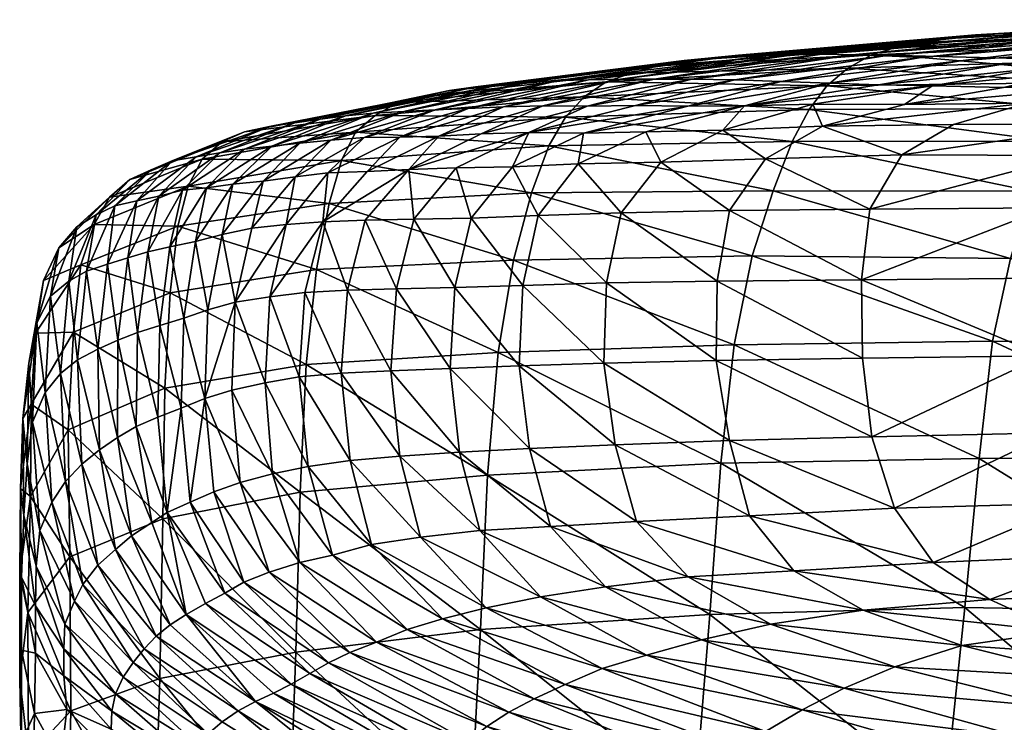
# Model space of a CAD drawing. Header units: inches. Extents: x -45 to 45, y -13 to 11.8.
# Tile 19 of 157: x -45 to -42, y 9.5 to 11.7. Entities that reach past the tile are written whole.
import ezdxf

# ---------------------------------------------------------------- set-up
doc = ezdxf.new("R2010")
doc.units = ezdxf.units.IN
doc.header["$MEASUREMENT"] = 0
doc.layers.add('AFUCH-3-STUP', color=5, linetype='Continuous')

msp = doc.modelspace()

# ---------------------------------------------------------------- meshes
at = {"layer": 'AFUCH-3-STUP'}
mesh = msp.add_polyface(dxfattribs=at)
corners = [(-40.9234, 11.5067, 17.9882), (-41.7131, 11.4947, 18.122), (-41.6559, 11.5628, 18.8782), (-40.8772, 11.577, 18.7535), (-41.5909, 11.6125, 19.6148), (-42.4443, 11.5395, 19.0252), (-42.3708, 11.5802, 19.7516), (-42.2921, 11.6043, 20.455), (-41.5208, 11.6464, 20.3293), (-42.2108, 11.6177, 21.1427), (-41.4471, 11.6682, 21.0267), (-42.1287, 11.631, 21.8176), (-41.3721, 11.678, 21.7105), (-42.0473, 11.6423, 22.4746), (-41.2988, 11.6868, 22.3774), (-41.9678, 11.6467, 23.1079), (-41.229, 11.6877, 23.022), (-41.89, 11.6426, 23.7212), (-41.1642, 11.6899, 23.6454), (-41.813, 11.6386, 24.3247), (-41.1011, 11.6827, 24.2569), (-41.7355, 11.6346, 24.9252), (-42.6131, 11.58, 23.8192), (-42.5247, 11.5829, 24.4186), (-42.4308, 11.5804, 25.0158), (-42.3296, 11.5773, 25.6074), (-41.6555, 11.6309, 25.5224), (-40.978, 11.6683, 25.4766), (-42.2166, 11.5724, 26.186), (-41.5703, 11.6266, 26.1116), (-40.9161, 11.6611, 26.0877), (-42.0933, 11.5618, 26.7491), (-41.4776, 11.6098, 26.6904), (-41.9679, 11.5507, 27.3022), (-41.3855, 11.5931, 27.2644), (-42.3488, 11.4869, 27.9647), (-41.8507, 11.5392, 27.8503), (-41.3118, 11.5752, 27.8421), (-42.1816, 11.4841, 28.5034), (-41.7532, 11.5268, 28.3763), (-41.2854, 11.5544, 28.4201), (-41.692, 11.516, 28.7843), (-41.3653, 11.5246, 28.9569), (-41.9597, 11.4791, 28.9939)]
mesh.append_faces([[corners[k] for k in face] for face in [(0, 1, 2), (3, 2, 4), (5, 2, 1), (2, 5, 6), (6, 4, 2), (4, 6, 7), (7, 8, 4), (8, 7, 9), (9, 10, 8), (10, 9, 11), (11, 12, 10), (12, 11, 13), (13, 14, 12), (14, 13, 15), (15, 16, 14), (16, 15, 17), (17, 18, 16), (18, 17, 19), (20, 19, 21), (22, 17, 15), (23, 19, 17), (24, 21, 19), (25, 26, 21), (21, 26, 27), (26, 25, 28), (28, 29, 26), (26, 29, 30), (29, 28, 31), (31, 32, 29), (32, 31, 33), (33, 34, 32), (35, 36, 33), (33, 36, 37), (37, 34, 33), (38, 39, 36), (36, 39, 40), (40, 37, 36), (39, 41, 42), (42, 40, 39), (43, 41, 39)]], dxfattribs={"vtx0": -1, "vtx1": -1, "vtx2": -1})
mesh = msp.add_polyface(dxfattribs=at)
corners = [(-41.7131, 11.4947, 18.122), (-42.5091, 11.4841, 18.2762), (-42.4443, 11.5395, 19.0252), (-43.2648, 11.4501, 18.4522), (-42.5643, 11.4099, 17.5243), (-43.1957, 11.4964, 19.194), (-43.1177, 11.5235, 19.9091), (-42.3708, 11.5802, 19.7516), (-43.0357, 11.5462, 20.5998), (-42.2921, 11.6043, 20.455), (-42.9536, 11.5625, 21.2776), (-42.2108, 11.6177, 21.1427), (-42.8688, 11.5713, 21.9431), (-42.1287, 11.631, 21.8176), (-42.7844, 11.5792, 22.5898), (-42.0473, 11.6423, 22.4746), (-42.6991, 11.5774, 23.2131), (-41.9678, 11.6467, 23.1079), (-42.6131, 11.58, 23.8192), (-41.89, 11.6426, 23.7212), (-42.5247, 11.5829, 24.4186), (-41.813, 11.6386, 24.3247), (-42.4308, 11.5804, 25.0158), (-41.7355, 11.6346, 24.9252), (-42.3296, 11.5773, 25.6074), (-43.3445, 11.5001, 23.3264), (-43.2504, 11.5028, 23.9284), (-43.1515, 11.505, 24.5265), (-43.0462, 11.5051, 25.1238), (-42.929, 11.5047, 25.7155), (-42.7959, 11.5023, 26.2949), (-42.2166, 11.5724, 26.186), (-42.6511, 11.4975, 26.86), (-42.0933, 11.5618, 26.7491), (-42.5013, 11.492, 27.4148), (-41.9679, 11.5507, 27.3022), (-42.3488, 11.4869, 27.9647), (-42.1816, 11.4841, 28.5034), (-42.7654, 11.4219, 28.1101), (-42.553, 11.4269, 28.6761), (-42.2684, 11.4264, 29.2212), (-43.1047, 11.4226, 26.9768), (-42.9423, 11.421, 27.5443)]
mesh.append_faces([[corners[k] for k in face] for face in [(0, 1, 2), (3, 1, 4), (1, 3, 5), (5, 2, 1), (2, 5, 6), (6, 7, 2), (7, 6, 8), (8, 9, 7), (9, 8, 10), (10, 11, 9), (11, 10, 12), (12, 13, 11), (13, 12, 14), (14, 15, 13), (15, 14, 16), (16, 17, 15), (17, 16, 18), (19, 18, 20), (21, 20, 22), (23, 22, 24), (25, 16, 14), (26, 18, 16), (27, 20, 18), (20, 27, 28), (28, 22, 20), (22, 28, 29), (29, 24, 22), (24, 29, 30), (30, 31, 24), (31, 30, 32), (32, 33, 31), (33, 32, 34), (34, 35, 33), (35, 34, 36), (37, 36, 38), (37, 39, 40), (38, 36, 34), (41, 32, 30), (32, 41, 42), (42, 34, 32)]], dxfattribs={"vtx0": -1, "vtx1": -1, "vtx2": -1})
mesh = msp.add_polyface(dxfattribs=at)
corners = [(-42.6172, 11.3104, 16.8098), (-43.3743, 11.2974, 16.9895), (-43.3228, 11.3869, 17.7035), (-42.5643, 11.4099, 17.5243), (-43.2648, 11.4501, 18.4522), (-43.9753, 11.3398, 17.8839), (-43.9147, 11.3921, 18.6323), (-43.844, 11.4322, 19.366), (-43.1957, 11.4964, 19.194), (-43.7649, 11.4512, 20.0683), (-43.1177, 11.5235, 19.9091), (-43.6833, 11.4698, 20.7471), (-43.0357, 11.5462, 20.5998), (-43.6021, 11.4814, 21.4156), (-42.9536, 11.5625, 21.2776), (-43.519, 11.4893, 22.0729), (-42.8688, 11.5713, 21.9431), (-43.4339, 11.4963, 22.7109), (-42.7844, 11.5792, 22.5898), (-43.3445, 11.5001, 23.3264), (-42.6991, 11.5774, 23.2131), (-43.2504, 11.5028, 23.9284), (-42.6131, 11.58, 23.8192), (-43.1515, 11.505, 24.5265), (-43.825, 11.4046, 23.4264), (-43.7275, 11.4097, 24.0271), (-43.6257, 11.4131, 24.6258), (-43.2668, 11.3365, 27.6505), (-43.0726, 11.3409, 28.2325), (-42.7654, 11.4219, 28.1101), (-43.4363, 11.3385, 27.0701), (-43.1047, 11.4226, 26.9768), (-43.2553, 11.4206, 26.4014), (-43.5847, 11.335, 26.4843), (-42.9423, 11.421, 27.5443), (-43.6629, 11.2283, 27.1361), (-43.4876, 11.2322, 27.7274), (-43.2829, 11.2411, 28.3237), (-43.0255, 11.2462, 28.9273), (-43.5153, 11.4183, 25.2231), (-43.0462, 11.5051, 25.1238), (-43.3932, 11.4218, 25.8164), (-42.929, 11.5047, 25.7155), (-42.7959, 11.5023, 26.2949), (-43.7166, 11.3276, 25.8941)]
mesh.append_faces([[corners[k] for k in face] for face in [(0, 1, 2), (3, 2, 4), (5, 2, 1), (6, 4, 2), (7, 8, 4), (9, 10, 8), (10, 9, 11), (11, 12, 10), (12, 11, 13), (13, 14, 12), (14, 13, 15), (15, 16, 14), (16, 15, 17), (17, 18, 16), (18, 17, 19), (20, 19, 21), (22, 21, 23), (24, 19, 17), (25, 21, 19), (21, 25, 26), (26, 23, 21), (30, 31, 32), (34, 31, 30), (23, 26, 39), (39, 40, 23), (40, 39, 41), (41, 42, 40), (42, 41, 32), (32, 43, 42), (43, 32, 31), (44, 41, 39), (33, 32, 41)]], dxfattribs={"vtx0": -1, "vtx1": -1, "vtx2": -1})
mesh.append_faces([[corners[k] for k in face] for face in [(32, 33, 30), (30, 35, 36), (36, 27, 30), (27, 36, 37), (37, 28, 27), (28, 37, 38)]], dxfattribs={"vtx0": -1, "vtx2": -1})
mesh.append_faces([[corners[k] for k in face] for face in [(27, 28, 29), (30, 27, 34)]], dxfattribs={"vtx1": -1, "vtx2": -1})
mesh = msp.add_polyface(dxfattribs=at)
corners = [(-41.2132, 10.326, 14.6864), (-42.0357, 10.324, 14.8087), (-41.9946, 10.6894, 15.116), (-41.1739, 10.6829, 14.9964), (-41.9386, 10.9465, 15.5237), (-41.1267, 10.9469, 15.3882), (-41.8752, 11.1561, 16.0254), (-41.0696, 11.1457, 15.8845), (-41.8145, 11.3115, 16.647), (-41.0136, 11.3054, 16.5029), (-41.763, 11.4134, 17.3642), (-40.9664, 11.4178, 17.2231), (-41.7131, 11.4947, 18.122), (-42.6768, 11.1571, 16.1848), (-42.6172, 11.3104, 16.8098), (-42.5643, 11.4099, 17.5243), (-42.5091, 11.4841, 18.2762), (-41.8507, 11.5392, 27.8503), (-42.3488, 11.4869, 27.9647), (-42.1816, 11.4841, 28.5034), (-41.7532, 11.5268, 28.3763), (-41.9597, 11.4791, 28.9939), (-41.3653, 11.5246, 28.9569), (-41.6089, 11.484, 29.3798), (-41.1693, 11.4916, 29.7024), (-41.692, 11.516, 28.7843), (-41.8871, 11.4303, 29.7065), (-41.4133, 11.4304, 30.1161), (-42.2684, 11.4264, 29.2212), (-42.1157, 11.3638, 29.9456), (-41.6088, 11.3645, 30.4135), (-41.7436, 11.2671, 30.6122), (-41.1171, 11.2571, 31.0213), (-42.2767, 11.2688, 30.1104), (-42.3757, 11.1006, 30.2167), (-41.8228, 11.104, 30.7346), (-41.1802, 11.1028, 31.1606), (-42.402, 10.8802, 30.2661), (-41.8456, 10.8855, 30.7899), (-41.1968, 10.8901, 31.2199), (-42.3695, 10.3916, 30.2936), (-41.8073, 10.4038, 30.813), (-41.8358, 10.6434, 30.8104), (-41.1847, 10.6523, 31.2377), (-41.1562, 10.4179, 31.2347)]
mesh.append_faces([[corners[k] for k in face] for face in [(7, 6, 8), (9, 8, 10), (11, 10, 12), (13, 6, 4), (14, 8, 6), (15, 10, 8), (16, 12, 10), (17, 18, 19), (20, 19, 21), (22, 23, 24), (22, 25, 21), (21, 23, 22), (23, 26, 27), (27, 24, 23), (23, 21, 28), (28, 26, 23), (30, 27, 26), (28, 21, 19), (42, 43, 39), (44, 43, 42)]], dxfattribs={"vtx0": -1, "vtx1": -1, "vtx2": -1})
mesh.append_faces([[corners[k] for k in face] for face in [(26, 29, 30), (30, 31, 32), (31, 35, 36), (35, 38, 39), (39, 36, 35), (42, 38, 37), (42, 41, 44)]], dxfattribs={"vtx0": -1, "vtx2": -1})
mesh.append_faces([[corners[k] for k in face] for face in [(0, 1, 2), (2, 3, 0), (3, 2, 4), (4, 5, 3), (5, 4, 6), (30, 29, 33), (33, 31, 30), (31, 33, 34), (34, 35, 31), (37, 38, 35), (40, 41, 42), (39, 38, 42)]], dxfattribs={"vtx1": -1, "vtx2": -1})
mesh = msp.add_polyface(dxfattribs=at)
corners = [(-43.3743, 11.2974, 16.9895), (-44.0192, 11.2519, 17.1649), (-43.9753, 11.3398, 17.8839), (-43.3228, 11.3869, 17.7035), (-43.9147, 11.3921, 18.6323), (-43.2648, 11.4501, 18.4522), (-43.844, 11.4322, 19.366), (-43.1957, 11.4964, 19.194), (-43.7649, 11.4512, 20.0683), (-44.4523, 11.256, 18.0371), (-44.3911, 11.3099, 18.7848), (-44.3205, 11.3405, 19.51), (-44.2434, 11.3571, 20.2015), (-44.1642, 11.3687, 20.8723), (-43.6833, 11.4698, 20.7471), (-44.0859, 11.3803, 21.5339), (-43.6021, 11.4814, 21.4156), (-44.0072, 11.3909, 22.1856), (-43.519, 11.4893, 22.0729), (-43.9211, 11.3985, 22.8169), (-43.4339, 11.4963, 22.7109), (-43.825, 11.4046, 23.4264), (-43.3445, 11.5001, 23.3264), (-43.7275, 11.4097, 24.0271), (-43.4363, 11.3385, 27.0701), (-43.5847, 11.335, 26.4843), (-43.8098, 11.2234, 26.5429), (-43.6629, 11.2283, 27.1361), (-43.7166, 11.3276, 25.8941), (-43.9395, 11.2169, 25.9497), (-44.3205, 11.2866, 22.2697), (-44.236, 11.2959, 22.8961), (-44.1488, 11.306, 23.5052), (-44.0525, 11.3153, 24.1053), (-43.9488, 11.3233, 24.7033), (-43.6257, 11.4131, 24.6258), (-43.838, 11.324, 25.3003), (-43.5153, 11.4183, 25.2231), (-43.3932, 11.4218, 25.8164), (-44.2634, 11.1869, 24.1611), (-44.1637, 11.2006, 24.7586), (-44.0614, 11.2129, 25.356)]
mesh.append_faces([[corners[k] for k in face] for face in [(0, 1, 2), (3, 2, 4), (5, 4, 6), (7, 6, 8), (9, 2, 1), (10, 4, 2), (11, 6, 4), (6, 11, 12), (12, 8, 6), (8, 12, 13), (13, 14, 8), (14, 13, 15), (15, 16, 14), (16, 15, 17), (17, 18, 16), (18, 17, 19), (19, 20, 18), (20, 19, 21), (22, 21, 23), (30, 17, 15), (31, 19, 17), (32, 21, 19), (33, 23, 21), (34, 35, 23), (36, 37, 35)]], dxfattribs={"vtx0": -1, "vtx1": -1, "vtx2": -1})
mesh.append_faces([[corners[k] for k in face] for face in [(26, 25, 28), (28, 29, 26), (19, 31, 32), (21, 32, 33), (23, 33, 34), (35, 34, 36), (37, 36, 28), (38, 28, 25), (39, 33, 32), (40, 34, 33), (41, 36, 34), (29, 28, 36)]], dxfattribs={"vtx0": -1, "vtx2": -1})
mesh.append_faces([[corners[k] for k in face] for face in [(24, 25, 26), (26, 27, 24)]], dxfattribs={"vtx1": -1, "vtx2": -1})
mesh = msp.add_polyface(dxfattribs=at)
corners = [(-42.7979, 10.6784, 15.2508), (-41.9946, 10.6894, 15.116), (-42.0357, 10.324, 14.8087), (-42.7414, 10.9546, 15.667), (-41.9386, 10.9465, 15.5237), (-42.6768, 11.1571, 16.1848), (-41.8752, 11.1561, 16.0254), (-42.6172, 11.3104, 16.8098), (-41.8145, 11.3115, 16.647), (-42.5643, 11.4099, 17.5243), (-41.763, 11.4134, 17.3642), (-42.5091, 11.4841, 18.2762), (-43.4287, 11.1511, 16.3555), (-43.3743, 11.2974, 16.9895), (-43.3228, 11.3869, 17.7035), (-41.8871, 11.4303, 29.7065), (-42.2684, 11.4264, 29.2212), (-42.5226, 11.3584, 29.4043), (-42.1157, 11.3638, 29.9456), (-41.8228, 11.104, 30.7346), (-42.3757, 11.1006, 30.2167), (-42.402, 10.8802, 30.2661), (-42.7654, 11.4219, 28.1101), (-42.553, 11.4269, 28.6761), (-42.1816, 11.4841, 28.5034), (-43.0726, 11.3409, 28.2325), (-42.8327, 11.3461, 28.8207), (-42.9423, 11.421, 27.5443), (-43.2668, 11.3365, 27.6505), (-42.5013, 11.492, 27.4148), (-43.0255, 11.2462, 28.9273), (-42.7003, 11.2568, 29.5344), (-42.2767, 11.2688, 30.1104), (-42.8124, 11.0956, 29.6221), (-42.8503, 10.8762, 29.6673), (-43.1494, 11.0888, 29.0011), (-42.854, 10.6289, 29.6948), (-43.1949, 10.8707, 29.0406), (-42.3985, 10.6365, 30.2889), (-41.8358, 10.6434, 30.8104), (-42.3695, 10.3916, 30.2936), (-42.8124, 10.3805, 29.6966), (-43.2029, 10.6205, 29.0671)]
mesh.append_faces([[corners[k] for k in face] for face in [(6, 5, 7), (8, 7, 9), (10, 9, 11), (12, 5, 3), (13, 7, 5), (14, 9, 7), (15, 16, 17), (22, 23, 24), (26, 23, 22), (22, 27, 28), (29, 27, 22), (17, 16, 23), (34, 36, 38), (39, 38, 40), (21, 38, 39), (41, 36, 42), (36, 41, 40), (40, 38, 36)]], dxfattribs={"vtx0": -1, "vtx1": -1, "vtx2": -1})
mesh.append_faces([[corners[k] for k in face] for face in [(22, 25, 26), (23, 26, 17), (30, 26, 25), (26, 30, 31), (31, 17, 26), (17, 31, 32), (32, 18, 17), (33, 31, 30), (31, 33, 20), (20, 32, 31), (34, 33, 35), (33, 34, 21), (21, 20, 33), (36, 34, 37), (38, 21, 34)]], dxfattribs={"vtx0": -1, "vtx2": -1})
mesh.append_faces([[corners[k] for k in face] for face in [(0, 1, 2), (1, 0, 3), (3, 4, 1), (4, 3, 5), (17, 18, 15), (19, 20, 21)]], dxfattribs={"vtx1": -1, "vtx2": -1})
mesh = msp.add_polyface(dxfattribs=at)
corners = [(-44.0969, 10.9122, 15.9684), (-44.5518, 10.8399, 16.0941), (-44.5282, 11.0475, 16.6545), (-44.0575, 11.1178, 16.5196), (-44.4965, 11.1715, 17.311), (-44.0192, 11.2519, 17.1649), (-44.4523, 11.256, 18.0371), (-43.9753, 11.3398, 17.8839), (-44.3911, 11.3099, 18.7848), (-43.9147, 11.3921, 18.6323), (-44.3205, 11.3405, 19.51), (-44.6779, 11.1923, 18.8964), (-44.6109, 11.2231, 19.6131), (-44.3497, 10.8106, 24.8197), (-44.298, 11.0415, 24.7958), (-44.3908, 11.0212, 24.1997), (-44.4352, 10.787, 24.2288), (-44.2419, 10.8274, 25.4081), (-44.1912, 11.0522, 25.39), (-44.5455, 11.2507, 20.2993), (-44.2434, 11.3571, 20.2015), (-44.4715, 11.2631, 20.9658), (-44.1642, 11.3687, 20.8723), (-44.3981, 11.2753, 21.623), (-44.0859, 11.3803, 21.5339), (-44.3205, 11.2866, 22.2697), (-44.0072, 11.3909, 22.1856), (-44.236, 11.2959, 22.8961), (-44.5879, 11.1411, 21.6917), (-44.5141, 11.1595, 22.3332), (-44.4391, 11.1661, 22.9565), (-44.3575, 11.1777, 23.5626), (-44.1488, 11.306, 23.5052), (-44.2634, 11.1869, 24.1611), (-44.5533, 10.9832, 23.0032), (-44.4732, 10.9992, 23.6035), (-44.1637, 11.2006, 24.7586), (-44.5099, 10.7608, 23.6382)]
mesh.append_faces([[corners[k] for k in face] for face in [(2, 3, 0), (4, 5, 3), (9, 8, 10), (12, 10, 8), (15, 16, 13), (13, 17, 18), (19, 20, 10), (21, 22, 20), (23, 24, 22), (35, 37, 16)]], dxfattribs={"vtx0": -1, "vtx1": -1, "vtx2": -1})
mesh.append_faces([[corners[k] for k in face] for face in [(0, 1, 2), (3, 2, 4), (5, 4, 6), (7, 6, 8), (11, 8, 6), (13, 14, 15), (10, 12, 19), (20, 19, 21), (22, 21, 23), (24, 23, 25), (26, 25, 27), (28, 23, 21), (23, 28, 29), (29, 25, 23), (25, 29, 30), (30, 27, 25), (27, 30, 31), (31, 32, 27), (32, 31, 33), (34, 30, 29), (30, 34, 35), (35, 31, 30), (31, 35, 15), (15, 33, 31), (33, 15, 14), (14, 36, 33), (36, 14, 18), (37, 35, 34), (16, 15, 35)]], dxfattribs={"vtx0": -1, "vtx2": -1})
mesh.append_faces([[corners[k] for k in face] for face in [(18, 14, 13)]], dxfattribs={"vtx1": -1, "vtx2": -1})
mesh = msp.add_polyface(dxfattribs=at)
corners = [(-44.5518, 10.8399, 16.0941), (-44.8526, 10.7171, 16.2166), (-44.8301, 10.927, 16.773), (-44.5282, 11.0475, 16.6545), (-44.7888, 11.052, 17.4292), (-44.4965, 11.1715, 17.311), (-44.7409, 11.1379, 18.1544), (-44.4523, 11.256, 18.0371), (-44.6779, 11.1923, 18.8964), (-44.3911, 11.3099, 18.7848), (-44.6109, 11.2231, 19.6131), (-44.9708, 10.7143, 16.9213), (-44.9462, 10.8781, 17.5504), (-44.8986, 10.9801, 18.2587), (-44.8426, 11.0451, 18.9876), (-44.7825, 11.0824, 19.6954), (-44.7243, 11.1102, 20.3761), (-44.5455, 11.2507, 20.2993), (-44.6557, 11.1261, 21.0386), (-44.4715, 11.2631, 20.9658), (-44.5879, 11.1411, 21.6917), (-44.9665, 10.7466, 18.3902), (-44.9243, 10.8294, 19.0916), (-44.8678, 10.8758, 19.7814), (-44.8123, 10.9075, 20.4513), (-44.747, 10.9293, 21.1066), (-44.6835, 10.9487, 21.7532), (-44.6214, 10.9669, 22.3876), (-44.5141, 11.1595, 22.3332), (-44.5533, 10.9832, 23.0032), (-44.7771, 10.6642, 21.1832), (-44.7147, 10.6923, 21.819), (-44.6536, 10.7164, 22.4419), (-44.5845, 10.7379, 23.046)]
mesh.append_faces([[corners[k] for k in face] for face in [(0, 1, 2), (2, 3, 0), (3, 2, 4), (4, 5, 3), (5, 4, 6), (6, 7, 5), (7, 6, 8), (9, 8, 10), (2, 11, 12), (12, 4, 2), (4, 12, 13), (13, 6, 4), (6, 13, 14), (14, 8, 6), (8, 14, 15), (15, 10, 8), (10, 15, 16), (16, 17, 10), (17, 16, 18), (18, 19, 17), (19, 18, 20), (21, 13, 12), (13, 21, 22), (22, 14, 13), (14, 22, 23), (23, 15, 14), (15, 23, 24), (24, 16, 15), (16, 24, 25), (25, 18, 16), (18, 25, 26), (26, 20, 18), (20, 26, 27), (27, 28, 20), (28, 27, 29), (30, 25, 24), (31, 26, 25), (32, 27, 26), (33, 29, 27)]], dxfattribs={"vtx0": -1, "vtx2": -1})
mesh = msp.add_polyface(dxfattribs=at)
corners = [(-43.5649, 10.2728, 15.0439), (-44.1479, 10.2199, 15.1472), (-44.1293, 10.617, 15.5097), (-43.5318, 10.6538, 15.3882), (-44.0969, 10.9122, 15.9684), (-43.4843, 10.9418, 15.8224), (-44.0575, 11.1178, 16.5196), (-43.4287, 11.1511, 16.3555), (-44.0192, 11.2519, 17.1649), (-43.8098, 11.2234, 26.5429), (-43.9455, 11.0655, 26.578), (-43.7942, 11.0689, 27.1754), (-43.6629, 11.2283, 27.1361), (-43.9395, 11.2169, 25.9497), (-44.0777, 11.0612, 25.9838), (-44.1332, 10.8408, 25.9991), (-44.0008, 10.8477, 26.5929), (-44.1912, 11.0522, 25.39), (-44.2419, 10.8274, 25.4081), (-44.0614, 11.2129, 25.356), (-43.8481, 10.8523, 27.1932), (-43.6664, 10.8566, 27.7987), (-44.1509, 10.5781, 26.0091), (-44.02, 10.5899, 26.6012), (-43.866, 10.5974, 27.2033), (-43.6815, 10.6046, 27.8134), (-44.123, 10.2992, 26.0131), (-44.2564, 10.5601, 25.4228), (-43.9923, 10.3176, 26.6022), (-43.8381, 10.3315, 27.2047), (-43.652, 10.3442, 27.8177), (-44.0468, 10.0235, 26.0118), (-44.2334, 10.2769, 25.4334), (-43.926, 10.0564, 26.5998), (-43.774, 10.0798, 27.2021), (-44.0525, 11.3153, 24.1053), (-44.2634, 11.1869, 24.1611), (-44.1637, 11.2006, 24.7586), (-43.9488, 11.3233, 24.7033), (-43.838, 11.324, 25.3003), (-43.5893, 10.0998, 27.8164)]
mesh.append_faces([[corners[k] for k in face] for face in [(7, 6, 8), (14, 15, 16), (18, 15, 14), (10, 16, 20), (11, 20, 21), (22, 15, 18), (15, 22, 23), (23, 16, 15), (16, 23, 24), (24, 20, 16), (20, 24, 25), (26, 22, 27), (22, 26, 28), (28, 23, 22), (23, 28, 29), (29, 24, 23), (24, 29, 30), (31, 26, 32), (33, 28, 26), (34, 29, 28)]], dxfattribs={"vtx0": -1, "vtx1": -1, "vtx2": -1})
mesh.append_faces([[corners[k] for k in face] for face in [(9, 10, 11), (11, 12, 9), (16, 10, 14), (14, 13, 19), (19, 17, 14), (20, 11, 10), (28, 33, 34), (35, 36, 37), (38, 37, 19), (39, 19, 13), (17, 19, 37), (29, 34, 40)]], dxfattribs={"vtx0": -1, "vtx2": -1})
mesh.append_faces([[corners[k] for k in face] for face in [(0, 1, 2), (2, 3, 0), (3, 2, 4), (5, 4, 6), (9, 13, 14), (14, 10, 9), (14, 17, 18)]], dxfattribs={"vtx1": -1, "vtx2": -1})
mesh = msp.add_polyface(dxfattribs=at)
corners = [(-42.839, 10.3095, 14.926), (-43.5649, 10.2728, 15.0439), (-43.5318, 10.6538, 15.3882), (-42.7979, 10.6784, 15.2508), (-43.4843, 10.9418, 15.8224), (-42.7414, 10.9546, 15.667), (-43.4287, 11.1511, 16.3555), (-42.6768, 11.1571, 16.1848), (-43.3743, 11.2974, 16.9895), (-44.0969, 10.9122, 15.9684), (-44.0575, 11.1178, 16.5196), (-44.0192, 11.2519, 17.1649), (-43.6629, 11.2283, 27.1361), (-43.7942, 11.0689, 27.1754), (-43.6154, 11.0721, 27.7751), (-43.4876, 11.2322, 27.7274), (-43.4077, 11.08, 28.3832), (-43.2829, 11.2411, 28.3237), (-43.1494, 11.0888, 29.0011), (-43.0255, 11.2462, 28.9273), (-42.8124, 11.0956, 29.6221), (-43.6664, 10.8566, 27.7987), (-43.4554, 10.8631, 28.4143), (-43.1949, 10.8707, 29.0406), (-42.8503, 10.8762, 29.6673), (-43.6815, 10.6046, 27.8134), (-43.8481, 10.8523, 27.1932), (-43.4667, 10.6122, 28.4347), (-43.2029, 10.6205, 29.0671), (-42.854, 10.6289, 29.6948), (-43.652, 10.3442, 27.8177), (-43.866, 10.5974, 27.2033), (-43.4345, 10.355, 28.4418), (-43.168, 10.3664, 29.0747), (-42.8124, 10.3805, 29.6966), (-43.5893, 10.0998, 27.8164), (-43.8381, 10.3315, 27.2047), (-43.3687, 10.1123, 28.4394), (-43.1016, 10.128, 29.0681), (-42.7502, 10.1456, 29.6851)]
mesh.append_faces([[corners[k] for k in face] for face in [(7, 6, 8), (10, 6, 4), (11, 8, 6), (14, 21, 22), (16, 22, 23), (25, 21, 26), (21, 25, 27), (27, 22, 21), (22, 27, 28), (28, 23, 22), (23, 28, 29), (30, 25, 31), (25, 30, 32), (32, 27, 25), (27, 32, 33), (33, 28, 27), (28, 33, 34), (35, 30, 36), (37, 32, 30), (38, 33, 32)]], dxfattribs={"vtx0": -1, "vtx1": -1, "vtx2": -1})
mesh.append_faces([[corners[k] for k in face] for face in [(12, 13, 14), (14, 15, 12), (15, 14, 16), (16, 17, 15), (17, 16, 18), (18, 19, 17), (19, 18, 20), (21, 14, 13), (22, 16, 14), (23, 18, 16), (18, 23, 24), (30, 35, 37), (32, 37, 38), (33, 38, 39)]], dxfattribs={"vtx0": -1, "vtx2": -1})
mesh.append_faces([[corners[k] for k in face] for face in [(0, 1, 2), (2, 3, 0), (3, 2, 4), (4, 5, 3), (5, 4, 6), (9, 4, 2)]], dxfattribs={"vtx1": -1, "vtx2": -1})
mesh = msp.add_polyface(dxfattribs=at)
corners = [(-44.1479, 10.2199, 15.1472), (-44.5749, 10.1361, 15.2628), (-44.5687, 10.5435, 15.6236), (-44.1293, 10.617, 15.5097), (-44.5518, 10.8399, 16.0941), (-44.0969, 10.9122, 15.9684), (-44.8693, 10.4138, 15.7602), (-44.8526, 10.7171, 16.2166), (-44.3497, 10.8106, 24.8197), (-44.4352, 10.787, 24.2288), (-44.444, 10.5104, 24.2584), (-44.3609, 10.5371, 24.8412), (-44.2564, 10.5601, 25.4228), (-44.2419, 10.8274, 25.4081), (-44.1509, 10.5781, 26.0091), (-44.4167, 10.2206, 24.2844), (-44.3342, 10.25, 24.8584), (-44.5176, 10.4813, 23.6766), (-44.4897, 10.1883, 23.7132), (-44.5099, 10.7608, 23.6382), (-44.2334, 10.2769, 25.4334), (-44.123, 10.2992, 26.0131), (-44.5611, 10.1562, 23.1423), (-44.591, 10.453, 23.0946), (-44.6584, 10.4242, 22.5029), (-44.6088, 10.1249, 22.5605), (-44.2441, 9.9705, 24.8654), (-44.1488, 10.0003, 25.4351), (-44.6835, 10.9487, 21.7532), (-44.7147, 10.6923, 21.819), (-44.6536, 10.7164, 22.4419), (-44.6214, 10.9669, 22.3876), (-44.5845, 10.7379, 23.046), (-44.5533, 10.9832, 23.0032), (-44.7162, 10.3898, 21.8934), (-44.7771, 10.6642, 21.1832), (-44.7719, 10.3514, 21.2705), (-44.7224, 10.0411, 21.3549), (-44.6728, 10.0837, 21.9646)]
mesh.append_faces([[corners[k] for k in face] for face in [(4, 5, 3), (8, 9, 10), (10, 11, 8), (8, 11, 12), (12, 13, 8), (13, 12, 14), (16, 11, 10), (10, 17, 18), (10, 9, 19), (19, 17, 10), (20, 12, 11), (12, 20, 21), (22, 23, 24), (17, 23, 22), (28, 29, 30), (31, 30, 32), (33, 32, 19), (34, 29, 35), (29, 34, 24), (24, 30, 29), (30, 24, 23), (23, 32, 30), (32, 23, 17), (17, 19, 32), (38, 34, 36), (25, 24, 34)]], dxfattribs={"vtx0": -1, "vtx1": -1, "vtx2": -1})
mesh.append_faces([[corners[k] for k in face] for face in [(7, 4, 2), (10, 15, 16), (11, 16, 20), (24, 25, 22), (26, 16, 15), (27, 20, 16), (36, 37, 38), (34, 38, 25)]], dxfattribs={"vtx0": -1, "vtx2": -1})
mesh.append_faces([[corners[k] for k in face] for face in [(2, 3, 0), (18, 15, 10), (22, 18, 17)]], dxfattribs={"vtx1": -1, "vtx2": -1})
mesh.append_faces([[corners[k] for k in face] for face in [(0, 1, 2), (3, 2, 4), (6, 2, 1)]], dxfattribs={"vtx2": -1})
mesh = msp.add_polyface(dxfattribs=at)
corners = [(-44.5749, 10.1361, 15.2628), (-44.8647, 10.018, 15.4132), (-44.8693, 10.4138, 15.7602), (-44.5687, 10.5435, 15.6236), (-44.8526, 10.7171, 16.2166), (-44.9865, 10.2062, 15.9683), (-44.9849, 10.4935, 16.394), (-44.9708, 10.7143, 16.9213), (-44.8301, 10.927, 16.773), (-45.0183, 10.2306, 16.6183), (-45.0107, 10.4486, 17.1184), (-44.9923, 10.6211, 17.7158), (-44.9462, 10.8781, 17.5504), (-44.9665, 10.7466, 18.3902), (-45.0074, 10.1464, 17.3473), (-44.9973, 10.3072, 17.9275), (-44.9807, 10.4374, 18.5677), (-44.9414, 10.5291, 19.2306), (-44.9243, 10.8294, 19.0916), (-44.8931, 10.5886, 19.8904), (-44.8678, 10.8758, 19.7814), (-44.8403, 10.631, 20.5407), (-44.8123, 10.9075, 20.4513), (-44.7771, 10.6642, 21.1832), (-44.747, 10.9293, 21.1066), (-44.7147, 10.6923, 21.819), (-44.9692, 9.989, 18.1332), (-44.958, 10.1, 18.7564), (-44.9205, 10.1882, 19.3875), (-44.8782, 10.253, 20.017), (-44.8275, 10.3067, 20.6441), (-44.7719, 10.3514, 21.2705), (-44.7162, 10.3898, 21.8934), (-44.7777, 9.9926, 20.7438), (-44.7224, 10.0411, 21.3549)]
mesh.append_faces([[corners[k] for k in face] for face in [(6, 9, 10), (7, 10, 11), (12, 11, 13), (14, 10, 9), (10, 14, 15), (15, 11, 10), (11, 15, 16), (16, 13, 11), (13, 16, 17), (18, 17, 19), (20, 19, 21), (22, 21, 23), (24, 23, 25), (26, 15, 14), (27, 16, 15), (16, 27, 28), (28, 17, 16), (17, 28, 29), (29, 19, 17), (19, 29, 30), (30, 21, 19), (21, 30, 31), (31, 23, 21), (23, 31, 32), (33, 30, 29), (34, 31, 30)]], dxfattribs={"vtx0": -1, "vtx1": -1, "vtx2": -1})
mesh.append_faces([[corners[k] for k in face] for face in [(0, 1, 2), (5, 2, 1), (2, 5, 6), (6, 4, 2), (4, 6, 7), (7, 8, 4), (9, 6, 5), (10, 7, 6), (11, 12, 7), (17, 18, 13), (19, 20, 18), (21, 22, 20)]], dxfattribs={"vtx0": -1, "vtx2": -1})
mesh.append_faces([[corners[k] for k in face] for face in [(3, 2, 4)]], dxfattribs={"vtx2": -1})
mesh = msp.add_polyface(dxfattribs=at)
corners = [(-42.1429, 9.2615, 14.372), (-42.9197, 9.2596, 14.4879), (-42.8733, 9.8391, 14.6776), (-42.0806, 9.8601, 14.5503), (-42.839, 10.3095, 14.926), (-42.0357, 10.324, 14.8087), (-42.7979, 10.6784, 15.2508), (-42.7502, 10.1456, 29.6851), (-42.8124, 10.3805, 29.6966), (-43.168, 10.3664, 29.0747), (-42.2995, 10.17, 30.2671), (-42.3695, 10.3916, 30.2936), (-43.1016, 10.128, 29.0681), (-42.941, 9.9562, 29.0192), (-42.6119, 9.9741, 29.6257), (-42.1783, 10.0009, 30.1905), (-43.1977, 9.9252, 28.4033), (-42.8992, 9.7602, 28.344), (-42.6848, 9.8081, 28.9489), (-42.397, 9.8524, 29.5324), (-42.0024, 9.8858, 30.0665), (-43.324, 9.6212, 26.528), (-42.7937, 9.4196, 26.4824), (-42.7005, 9.475, 27.0753), (-43.208, 9.6704, 27.1234), (-42.5866, 9.5422, 27.6779), (-43.0705, 9.7116, 27.7324), (-42.4558, 9.609, 28.2818), (-42.2985, 9.6754, 28.8724), (-42.0899, 9.7418, 29.427), (-42.4336, 8.8877, 23.6803), (-43.0907, 9.1405, 23.6991), (-43.1345, 9.0907, 23.1505), (-42.3976, 8.9505, 24.2223), (-43.0487, 9.1926, 24.2464), (-42.3546, 9.0173, 24.7626), (-42.9997, 9.2493, 24.7944), (-42.3031, 9.0834, 25.3061), (-42.9422, 9.3065, 25.3457), (-42.2432, 9.1447, 25.8619), (-42.8761, 9.3566, 25.9072), (-42.1699, 9.2185, 26.4347), (-42.0882, 9.2899, 27.0279), (-41.996, 9.3739, 27.6322)]
mesh.append_faces([[corners[k] for k in face] for face in [(0, 1, 2), (2, 3, 0), (3, 2, 4), (7, 8, 9), (10, 11, 8), (16, 17, 18), (13, 18, 19), (14, 19, 20), (21, 22, 23), (24, 23, 25), (25, 26, 24), (26, 25, 27), (27, 17, 26), (17, 27, 28), (28, 18, 17), (18, 28, 29), (29, 19, 18), (30, 31, 32), (33, 34, 31), (34, 33, 35), (35, 36, 34), (36, 35, 37), (37, 38, 36), (38, 37, 39), (39, 40, 38), (40, 39, 41), (41, 22, 40), (22, 41, 42), (42, 23, 22), (43, 25, 23)]], dxfattribs={"vtx0": -1, "vtx1": -1, "vtx2": -1})
mesh.append_faces([[corners[k] for k in face] for face in [(8, 7, 10), (12, 13, 14), (14, 7, 12), (7, 14, 15), (15, 10, 7), (18, 13, 16), (19, 14, 13)]], dxfattribs={"vtx0": -1, "vtx2": -1})
mesh.append_faces([[corners[k] for k in face] for face in [(4, 5, 3), (5, 4, 6)]], dxfattribs={"vtx1": -1, "vtx2": -1})
mesh = msp.add_polyface(dxfattribs=at)
corners = [(-42.2432, 9.1447, 25.8619), (-42.3031, 9.0834, 25.3061), (-41.6416, 8.865, 25.244), (-41.5844, 8.9407, 25.7919), (-41.5164, 9.0258, 26.3645), (-42.1699, 9.2185, 26.4347), (-41.4418, 9.1148, 26.9643), (-42.0882, 9.2899, 27.0279), (-41.3649, 9.2114, 27.5834), (-41.996, 9.3739, 27.6322), (-41.291, 9.3152, 28.2097), (-41.9004, 9.4554, 28.2389), (-41.2228, 9.4359, 28.8244), (-41.796, 9.5505, 28.826), (-41.6824, 9.6407, 29.3592), (-41.3403, 9.2368, 14.2342), (-42.1429, 9.2615, 14.372), (-42.0806, 9.8601, 14.5503), (-41.2617, 9.8463, 14.4373), (-42.0357, 10.324, 14.8087), (-41.2132, 10.326, 14.6864), (-41.8073, 10.4038, 30.813), (-42.3695, 10.3916, 30.2936), (-42.2995, 10.17, 30.2671), (-41.7433, 10.185, 30.7763), (-41.0984, 10.2057, 31.185), (-42.1783, 10.0009, 30.1905), (-41.6331, 10.0242, 30.6742), (-41.0029, 10.0458, 31.0622), (-42.0024, 9.8858, 30.0665), (-41.4842, 9.9074, 30.5084), (-41.7843, 9.7862, 29.9097), (-41.3092, 9.7882, 30.2609), (-41.5716, 9.7057, 29.7496), (-41.1714, 9.6691, 29.8999), (-42.6119, 9.9741, 29.6257), (-42.397, 9.8524, 29.5324), (-42.0899, 9.7418, 29.427), (-42.7005, 9.475, 27.0753), (-42.5866, 9.5422, 27.6779), (-42.4558, 9.609, 28.2818), (-42.2985, 9.6754, 28.8724)]
mesh.append_faces([[corners[k] for k in face] for face in [(0, 1, 2), (3, 4, 5), (5, 0, 3), (4, 6, 7), (7, 5, 4), (6, 8, 9), (9, 7, 6), (8, 10, 11), (11, 9, 8), (10, 12, 13), (13, 11, 10), (14, 13, 12), (15, 16, 17), (17, 18, 15), (18, 17, 19), (29, 30, 27), (30, 29, 31), (31, 32, 30), (32, 31, 33), (34, 33, 14), (36, 37, 31), (31, 29, 36), (38, 7, 9), (39, 9, 11), (11, 40, 39), (40, 11, 13), (13, 41, 40), (41, 13, 14), (14, 37, 41), (37, 14, 33), (33, 31, 37)]], dxfattribs={"vtx0": -1, "vtx1": -1, "vtx2": -1})
mesh.append_faces([[corners[k] for k in face] for face in [(21, 24, 25), (24, 27, 28), (29, 26, 35)]], dxfattribs={"vtx0": -1, "vtx2": -1})
mesh.append_faces([[corners[k] for k in face] for face in [(19, 20, 18), (21, 22, 23), (23, 24, 21), (24, 23, 26), (26, 27, 24), (27, 26, 29)]], dxfattribs={"vtx1": -1, "vtx2": -1})
mesh = msp.add_polyface(dxfattribs=at)
corners = [(-44.8647, 10.018, 15.4132), (-44.5749, 10.1361, 15.2628), (-44.5842, 9.6394, 15.0079), (-44.5611, 10.1562, 23.1423), (-44.6088, 10.1249, 22.5605), (-44.5026, 9.8385, 22.6049), (-44.4427, 9.8731, 23.1747), (-44.3818, 9.9051, 23.7362), (-44.4897, 10.1883, 23.7132), (-44.6728, 10.0837, 21.9646), (-44.5524, 9.8063, 22.0185), (-44.9951, 9.8447, 15.6403), (-44.8614, 9.5388, 15.1657), (-44.9865, 10.2062, 15.9683), (-45.0201, 9.6384, 15.9065), (-45.0203, 9.9666, 16.2144), (-45.0183, 10.2306, 16.6183), (-45.0151, 9.7281, 16.4533), (-45.0143, 9.9547, 16.8535), (-45.0074, 10.1464, 17.3473), (-44.9711, 9.7184, 17.0423), (-44.9715, 9.8655, 17.5466), (-44.9692, 9.989, 18.1332), (-44.9973, 10.3072, 17.9275), (-44.958, 10.1, 18.7564), (-44.8826, 9.6474, 17.6768), (-44.8825, 9.7323, 18.2761), (-44.8797, 9.809, 18.9014), (-44.8494, 9.8801, 19.5201), (-44.9205, 10.1882, 19.3875), (-44.8236, 9.9323, 20.1336), (-44.8782, 10.253, 20.017), (-44.7777, 9.9926, 20.7438), (-44.8275, 10.3067, 20.6441), (-44.7224, 10.0411, 21.3549), (-44.6989, 9.6432, 19.6147), (-44.6673, 9.6896, 20.2205), (-44.6331, 9.7323, 20.822), (-44.5957, 9.7709, 21.422)]
mesh.append_faces([[corners[k] for k in face] for face in [(11, 14, 15), (13, 15, 16), (17, 15, 14), (15, 17, 18), (18, 16, 15), (16, 18, 19), (20, 18, 17), (18, 20, 21), (21, 19, 18), (19, 21, 22), (23, 22, 24), (25, 21, 20), (26, 22, 21), (27, 24, 22), (28, 29, 24), (30, 31, 29)]], dxfattribs={"vtx0": -1, "vtx1": -1, "vtx2": -1})
mesh.append_faces([[corners[k] for k in face] for face in [(0, 1, 2), (3, 6, 7), (7, 8, 3), (5, 4, 9), (9, 10, 5), (11, 0, 12), (0, 11, 13), (15, 13, 11), (21, 25, 26), (22, 26, 27), (24, 27, 28), (29, 28, 30), (31, 30, 32), (33, 32, 34), (35, 28, 27), (36, 30, 28), (30, 36, 37), (37, 32, 30), (32, 37, 38), (38, 34, 32), (34, 38, 10), (10, 9, 34)]], dxfattribs={"vtx0": -1, "vtx2": -1})
mesh.append_faces([[corners[k] for k in face] for face in [(3, 4, 5), (5, 6, 3)]], dxfattribs={"vtx1": -1, "vtx2": -1})
mesh = msp.add_polyface(dxfattribs=at)
corners = [(-43.6169, 9.2168, 14.6015), (-44.1818, 9.1439, 14.7173), (-44.1611, 9.721, 14.8933), (-43.5872, 9.7919, 14.7875), (-44.1479, 10.2199, 15.1472), (-44.5842, 9.6394, 15.0079), (-44.5749, 10.1361, 15.2628), (-44.4897, 10.1883, 23.7132), (-44.3818, 9.9051, 23.7362), (-44.3226, 9.9396, 24.2988), (-44.4167, 10.2206, 24.2844), (-44.2441, 9.9705, 24.8654), (-44.3342, 10.25, 24.8584), (-44.1488, 10.0003, 25.4351), (-44.2334, 10.2769, 25.4334), (-44.0468, 10.0235, 26.0118), (-44.123, 10.2992, 26.0131), (-43.926, 10.0564, 26.5998), (-44.2865, 9.5683, 22.0485), (-44.2305, 9.5942, 22.6212), (-44.5026, 9.8385, 22.6049), (-44.1757, 9.622, 23.183), (-44.4427, 9.8731, 23.1747), (-44.1182, 9.6553, 23.737), (-44.0597, 9.6882, 24.2915), (-43.993, 9.7199, 24.8513), (-43.9104, 9.7529, 25.4163), (-43.8598, 9.3042, 22.0571), (-43.7921, 9.327, 22.6178), (-44.3407, 9.5387, 21.4679), (-43.934, 9.2845, 21.4915), (-44.5957, 9.7709, 21.422), (-43.7311, 9.3607, 23.1716), (-43.679, 9.3988, 23.7211), (-43.6263, 9.4429, 24.2706), (-44.0063, 9.2631, 20.9213), (-44.3901, 9.5051, 20.882), (-44.4344, 9.4674, 20.291), (-44.129, 9.2103, 19.7543), (-44.4681, 9.4331, 19.6904), (-44.4981, 9.3957, 19.0724), (-44.0718, 9.2373, 20.3443), (-43.8147, 9.7919, 25.9874), (-43.7047, 9.8256, 26.5713)]
mesh.append_faces([[corners[k] for k in face] for face in [(0, 1, 2), (3, 2, 4), (5, 2, 1), (18, 27, 28), (30, 27, 18), (19, 28, 32), (35, 30, 29)]], dxfattribs={"vtx0": -1, "vtx1": -1, "vtx2": -1})
mesh.append_faces([[corners[k] for k in face] for face in [(2, 5, 6), (7, 8, 9), (9, 10, 7), (10, 9, 11), (12, 11, 13), (14, 13, 15), (16, 15, 17), (20, 19, 21), (21, 22, 20), (22, 21, 23), (23, 8, 22), (8, 23, 24), (24, 9, 8), (9, 24, 25), (25, 11, 9), (11, 25, 26), (26, 13, 11), (28, 19, 18), (31, 29, 18), (32, 21, 19), (33, 23, 21), (34, 24, 23), (35, 36, 37), (38, 39, 40), (41, 37, 39), (13, 26, 42), (42, 15, 13), (43, 17, 15)]], dxfattribs={"vtx0": -1, "vtx2": -1})
mesh.append_faces([[corners[k] for k in face] for face in [(6, 4, 2), (18, 19, 20), (18, 29, 30), (29, 36, 35)]], dxfattribs={"vtx1": -1, "vtx2": -1})
mesh = msp.add_polyface(dxfattribs=at)
corners = [(-42.9197, 9.2596, 14.4879), (-43.6169, 9.2168, 14.6015), (-43.5872, 9.7919, 14.7875), (-42.8733, 9.8391, 14.6776), (-43.5649, 10.2728, 15.0439), (-42.839, 10.3095, 14.926), (-44.1611, 9.721, 14.8933), (-44.1479, 10.2199, 15.1472), (-44.1757, 9.622, 23.183), (-43.7311, 9.3607, 23.1716), (-43.679, 9.3988, 23.7211), (-44.1182, 9.6553, 23.737), (-43.6263, 9.4429, 24.2706), (-44.0468, 10.0235, 26.0118), (-43.8147, 9.7919, 25.9874), (-43.7047, 9.8256, 26.5713), (-43.926, 10.0564, 26.5998), (-43.5689, 9.8592, 27.1714), (-43.774, 10.0798, 27.2021), (-43.4005, 9.8939, 27.7838), (-43.5893, 10.0998, 27.8164), (-43.1977, 9.9252, 28.4033), (-43.3687, 10.1123, 28.4394), (-42.941, 9.9562, 29.0192), (-43.1016, 10.128, 29.0681), (-44.0597, 9.6882, 24.2915), (-43.5668, 9.4904, 24.8236), (-43.993, 9.7199, 24.8513), (-43.4985, 9.5349, 25.3819), (-43.9104, 9.7529, 25.4163), (-43.4196, 9.5759, 25.9485), (-43.324, 9.6212, 26.528), (-43.208, 9.6704, 27.1234), (-43.0705, 9.7116, 27.7324), (-42.8992, 9.7602, 28.344), (-43.0487, 9.1926, 24.2464), (-42.9997, 9.2493, 24.7944), (-42.9422, 9.3065, 25.3457), (-42.8761, 9.3566, 25.9072), (-42.7937, 9.4196, 26.4824), (-42.7005, 9.475, 27.0753)]
mesh.append_faces([[corners[k] for k in face] for face in [(0, 1, 2), (2, 3, 0), (3, 2, 4), (6, 2, 1), (8, 9, 10), (11, 10, 12), (25, 12, 26), (27, 26, 28), (29, 28, 30), (14, 30, 31), (15, 31, 32), (17, 32, 33), (19, 33, 34), (35, 12, 10), (36, 26, 12), (26, 36, 37), (37, 28, 26), (28, 37, 38), (38, 30, 28), (30, 38, 39), (39, 31, 30), (40, 32, 31)]], dxfattribs={"vtx0": -1, "vtx1": -1, "vtx2": -1})
mesh.append_faces([[corners[k] for k in face] for face in [(13, 14, 15), (16, 15, 17), (17, 18, 16), (18, 17, 19), (19, 20, 18), (20, 19, 21), (21, 22, 20), (22, 21, 23), (23, 24, 22), (26, 27, 25), (28, 29, 27), (30, 14, 29), (31, 15, 14), (32, 17, 15), (33, 19, 17), (34, 21, 19)]], dxfattribs={"vtx0": -1, "vtx2": -1})
mesh.append_faces([[corners[k] for k in face] for face in [(4, 5, 3), (7, 4, 2)]], dxfattribs={"vtx1": -1, "vtx2": -1})
mesh = msp.add_polyface(dxfattribs=at)
corners = [(-44.8614, 9.5388, 15.1657), (-44.5842, 9.6394, 15.0079), (-44.6024, 9.0693, 14.8336), (-44.8647, 10.018, 15.4132), (-44.5026, 9.8385, 22.6049), (-44.5524, 9.8063, 22.0185), (-44.2865, 9.5683, 22.0485), (-44.5957, 9.7709, 21.422), (-44.9926, 9.3976, 15.4075), (-44.9951, 9.8447, 15.6403), (-45.0123, 9.228, 15.686), (-45.0201, 9.6384, 15.9065), (-45.0148, 9.4416, 16.1542), (-45.0151, 9.7281, 16.4533), (-44.9793, 9.2801, 16.3521), (-44.9745, 9.5305, 16.6444), (-44.9711, 9.7184, 17.0423), (-44.8924, 9.3807, 16.7778), (-44.8732, 9.5425, 17.1648), (-44.8826, 9.6474, 17.6768), (-44.7582, 9.2732, 16.8638), (-44.7369, 9.4075, 17.2448), (-44.7359, 9.4822, 17.7582), (-44.7332, 9.5381, 18.366), (-44.8825, 9.7323, 18.2761), (-44.7222, 9.5919, 18.9967), (-44.8797, 9.809, 18.9014), (-44.6989, 9.6432, 19.6147), (-44.8494, 9.8801, 19.5201), (-44.6673, 9.6896, 20.2205), (-44.5399, 9.3327, 17.8168), (-44.5206, 9.3631, 18.4342), (-44.4981, 9.3957, 19.0724), (-44.4681, 9.4331, 19.6904), (-44.4344, 9.4674, 20.291), (-44.3901, 9.5051, 20.882), (-44.6331, 9.7323, 20.822), (-44.3407, 9.5387, 21.4679)]
mesh.append_faces([[corners[k] for k in face] for face in [(8, 10, 11), (12, 11, 10), (11, 12, 13), (15, 13, 12)]], dxfattribs={"vtx0": -1, "vtx1": -1, "vtx2": -1})
mesh.append_faces([[corners[k] for k in face] for face in [(0, 1, 2), (1, 0, 3), (6, 5, 7), (0, 8, 9), (11, 9, 8), (12, 14, 15), (13, 15, 16), (17, 15, 14), (15, 17, 18), (18, 16, 15), (16, 18, 19), (17, 20, 21), (21, 18, 17), (18, 21, 22), (22, 19, 18), (19, 22, 23), (23, 24, 19), (24, 23, 25), (25, 26, 24), (26, 25, 27), (28, 27, 29), (30, 22, 21), (22, 30, 31), (31, 23, 22), (23, 31, 32), (32, 25, 23), (25, 32, 33), (33, 27, 25), (27, 33, 34), (34, 29, 27), (29, 34, 35), (35, 36, 29), (36, 35, 37), (37, 7, 36)]], dxfattribs={"vtx0": -1, "vtx2": -1})
mesh.append_faces([[corners[k] for k in face] for face in [(4, 5, 6)]], dxfattribs={"vtx1": -1, "vtx2": -1})
mesh = msp.add_polyface(dxfattribs=at)
corners = [(-44.1818, 9.1439, 14.7173), (-44.6024, 9.0693, 14.8336), (-44.5842, 9.6394, 15.0079), (-44.874, 8.986, 14.9989), (-44.8614, 9.5388, 15.1657), (-44.9862, 8.8772, 15.238), (-44.9926, 9.3976, 15.4075), (-45.0202, 8.7415, 15.5187), (-45.0123, 9.228, 15.686), (-45.0177, 9.0664, 15.9481), (-45.0148, 9.4416, 16.1542), (-44.985, 8.9393, 16.1619), (-44.9793, 9.2801, 16.3521), (-44.913, 8.8457, 16.3185), (-44.902, 9.156, 16.4966), (-44.8924, 9.3807, 16.7778), (-44.7957, 8.7788, 16.4258), (-44.7822, 9.0688, 16.593), (-44.7582, 9.2732, 16.8638), (-44.6367, 8.9939, 16.6592), (-44.5954, 9.1823, 16.9183), (-44.5671, 9.2761, 17.3024), (-44.7369, 9.4075, 17.2448), (-44.5399, 9.3327, 17.8168), (-44.351, 9.1381, 17.3264), (-44.2926, 9.1617, 17.8532), (-44.4051, 9.0713, 16.9476), (-44.2345, 9.1691, 18.4891), (-44.5206, 9.3631, 18.4342), (-44.1811, 9.1841, 19.1383), (-44.4981, 9.3957, 19.0724), (-44.129, 9.2103, 19.7543), (-44.4681, 9.4331, 19.6904), (-44.0718, 9.2373, 20.3443), (-44.0765, 8.9813, 17.306), (-44.4542, 8.9256, 16.6898), (-44.2218, 8.8403, 16.6975), (-44.1654, 8.9424, 16.9323)]
mesh.append_faces([[corners[k] for k in face] for face in [(5, 7, 8), (9, 8, 7), (8, 9, 10), (12, 10, 9), (21, 24, 25), (26, 24, 21), (23, 25, 27), (28, 27, 29), (30, 29, 31), (32, 31, 33), (25, 24, 34), (19, 35, 26), (34, 24, 26)]], dxfattribs={"vtx0": -1, "vtx1": -1, "vtx2": -1})
mesh.append_faces([[corners[k] for k in face] for face in [(0, 1, 2), (1, 3, 4), (3, 5, 6), (6, 4, 3), (8, 6, 5), (9, 11, 12), (11, 13, 14), (14, 12, 11), (12, 14, 15), (14, 17, 18), (18, 15, 14), (18, 20, 21), (21, 22, 18), (22, 21, 23), (25, 23, 21), (27, 28, 23), (29, 30, 28), (19, 17, 16), (26, 20, 19)]], dxfattribs={"vtx0": -1, "vtx2": -1})
mesh.append_faces([[corners[k] for k in face] for face in [(14, 13, 16), (16, 17, 14), (18, 17, 19), (19, 20, 18), (21, 20, 26), (35, 36, 37), (37, 26, 35)]], dxfattribs={"vtx1": -1, "vtx2": -1})

doc.saveas('drawing.dxf')
